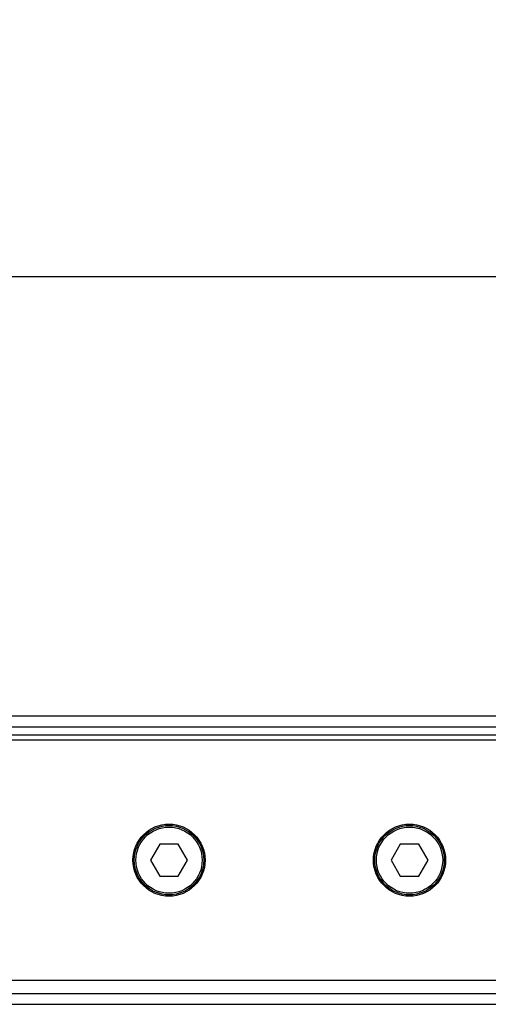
# Model space of a CAD drawing. Header units: millimetres. Extents: x 0 to 420, y 0 to 297.
# Tile 9 of 15: x 65.51 to 72.64, y 216.55 to 231.56. Entities that reach past the tile are written whole.
import ezdxf

# ---------------------------------------------------------------- set-up
doc = ezdxf.new("R2010")
doc.units = ezdxf.units.MM
doc.layers.add('QUOTE', color=174, linetype='Continuous')
doc.styles.add('SLDTEXTSTYLE3', font='TXT', dxfattribs={"width": 0.75})
doc.dimstyles.new('SLDDIMSTYLE0', dxfattribs={"dimtxt": 3, "dimasz": 3, "dimexe": 0, "dimexo": 0.0625, "dimgap": 0.75, "dimtad": 1, "dimlfac": 12.292419, "dimrnd": 1e-09, "dimzin": 12, "dimdsep": 46, "dimtxsty": 'SLDTEXTSTYLE3', "dimsah": 1, "dimcen": 0.09, "dimadec": 0, "dimazin": 3, "dimtfac": 1, "dimtdec": 3, "dimtofl": 0, "dimtmove": 0, "dimatfit": 3, "dimfxl": 0, "dimfrac": 2, "dimtolj": 1, "dimtzin": 12, "dimarcsym": 0})

# ---------------------------------------------------------------- blocks, each defined once
blk = doc.blocks.new('_D')
at = {"layer": 'QUOTE'}
for p, q in [((58.019, 220.747), (58.019, 229.636)), ((220.721, 220.747), (220.721, 229.636)), ((220.721, 227.636), (58.019, 227.636))]:
    blk.add_line(p, q, dxfattribs=at)
for points in [[(58.019, 227.636), (61.019, 227.136), (61.019, 228.136)], [(220.721, 227.636), (217.721, 228.136), (217.721, 227.136)]]:
    blk.add_solid(points, dxfattribs=at)
at = {"layer": 'QUOTE', "insert": (134.936, 231.503), "char_height": 3, "attachment_point": 1, "style": 'SLDTEXTSTYLE3'}
blk.add_mtext('2000', dxfattribs=at)

msp = doc.modelspace()

# ---------------------------------------------------------------- linework, layer by layer
at = {"color": 7, "linetype": 'Continuous', "lineweight": 25}
for p, q in [((218.05106, 220.94383), (58.01876, 220.94383)), ((60.25591, 220.78113), (217.92512, 220.78113)), ((60.37794, 220.6591), (217.8403, 220.6591)), ((73.06868, 220.57775), (60.51212, 220.57775)), ((67.63997, 218.99141), (67.49906, 218.74735)), ((67.92178, 218.99141), (67.63997, 218.99141)), ((68.06268, 218.74735), (67.92178, 218.99141)), ((71.30076, 218.99141), (71.15986, 218.74735)), ((71.58257, 218.99141), (71.30076, 218.99141)), ((71.72347, 218.74735), (71.58257, 218.99141)), ((67.49906, 218.74735), (67.63997, 218.5033)), ((67.92178, 218.5033), (68.06268, 218.74735)), ((71.15986, 218.74735), (71.30076, 218.5033)), ((71.58257, 218.5033), (71.72347, 218.74735)), ((67.63997, 218.5033), (67.92178, 218.5033)), ((71.30076, 218.5033), (71.58257, 218.5033)), ((60.51212, 216.91696), (73.06868, 216.91696)), ((60.25591, 216.71358), (137.41728, 216.71358)), ((58.01876, 216.55088), (137.41728, 216.55088))]:
    msp.add_line(p, q, dxfattribs=at)
for centre, radius in [((67.78087, 218.74735), 0.54912), ((67.78087, 218.74735), 0.52878), ((67.78087, 218.74735), 0.50438), ((71.44166, 218.74735), 0.54912), ((71.44166, 218.74735), 0.52878), ((71.44166, 218.74735), 0.50438)]:
    msp.add_circle(centre, radius, dxfattribs=at)

# ---------------------------------------------------------------- dimensions: what is measured, and where the dimension line sits
at = {"layer": 'QUOTE'}
dim = msp.add_linear_dim(base=(58.01876, 227.63561), p1=(220.72066, 218.74735), p2=(58.01876, 218.74735), dimstyle='SLDDIMSTYLE0', dxfattribs=at)
dim.commit()
dim.dimension.update_dxf_attribs({"geometry": '_D', "text_midpoint": (139.36971, 227.63561), "dimtype": 160})

doc.saveas('drawing.dxf')
